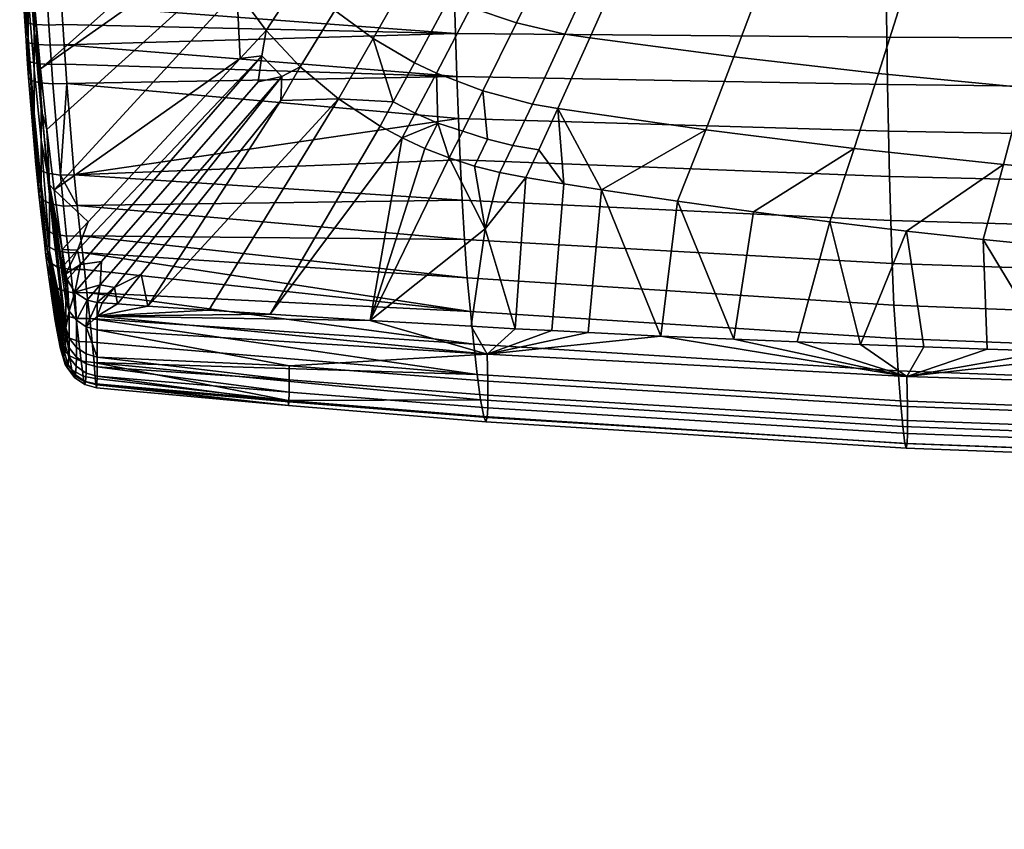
# Model space of a CAD drawing. Header units: millimetres. Extents: x -347 to 347, y -364 to 299.
# Tile 1 of 256: x -235 to -101, y -330 to -220. Entities that reach past the tile are written whole.
import ezdxf

# ---------------------------------------------------------------- set-up
doc = ezdxf.new("R2010")
doc.units = ezdxf.units.MM
doc.header["$MEASUREMENT"] = 0
doc.layers.add('nozky', color=250, linetype='Continuous')
doc.layers.add('sedak', color=75, linetype='Continuous')

msp = doc.modelspace()

# ---------------------------------------------------------------- meshes
at = {"layer": 'nozky'}
mesh = msp.add_polyface(dxfattribs=at)
corners = [(8.1, -318.54), (-18.41, -326.96), (0, -317), (-12.04, -320.59), (-15.56, -323.44), (-8.1, -318.54), (-4, -317.37), (-8.1, -318.54), (-12.04, -320.59), (-12.86, -319.33, 1.5), (-8.65, -317.15, 1.5), (0, -317), (-4, -317.37), (-4.28, -315.89, 1.5), (0, -315.5, 1.5), (-15.56, -323.44), (-16.62, -322.38, 1.5), (-15.76, -319.59, 3), (-13.68, -318.08, 3), (-9.2, -315.76, 3), (-6.88, -314.96, 3), (-2.25, -314.1, 3), (0, -314, 3), (-11.48, -316.79, 3), (-19.67, -326.14, 1.5), (-19.41, -323.24, 3), (-17.68, -321.32, 3), (-4.55, -314.42, 3), (-19.41, -323.24, 3), (-20.92, -325.32, 3), (-20.92, -325.32, 8), (-19.41, -323.24, 8), (-15.76, -319.59, 3), (-17.68, -321.32, 3), (-17.68, -321.32, 8), (-15.76, -319.59, 8), (-11.48, -316.79, 3), (-13.68, -318.08, 3), (-13.68, -318.08, 8), (-11.48, -316.79, 8), (-6.88, -314.96, 3), (-9.2, -315.76, 3), (-9.2, -315.76, 8), (-6.88, -314.96, 8), (-2.25, -314.1, 3), (-4.55, -314.42, 3), (-4.55, -314.42, 8), (-2.25, -314.1, 8), (0, -314, 3), (0, -314, 8), (0, -326, 18), (2.25, -314.1, 8), (0, -314, 8), (-9.19, -329.81, 18), (-15.76, -319.59, 8), (-17.68, -321.32, 8), (-7.11, -328.12, 18), (-11.48, -316.79, 8), (-13.68, -318.08, 8), (-4.79, -326.91, 18), (-9.2, -315.76, 8), (-2.37, -326.22, 18), (-4.55, -314.42, 8), (-6.88, -314.96, 8), (-2.25, -314.1, 8), (-152.13, -163.88, 300), (-155.66, -164.56, 300), (-155.66, -164.56, 296), (-153.85, -164.4, 296), (-157.48, -164.36, 296), (-154.28, -164.47, 286.54), (-156.37, -164.53, 286.69), (-155.33, -164.56, 286.62), (-157.4, -164.37, 286.75)]
mesh.append_faces([[corners[k] for k in face] for face in [(0, 1, 2, 2), (2, 1, 3, 3), (3, 1, 4, 4), (2, 3, 5, 5), (2, 5, 6, 6), (7, 8, 9, 10), (11, 12, 13, 14), (12, 7, 10, 13), (8, 15, 16, 9), (9, 16, 17, 18), (13, 10, 19, 20), (14, 13, 21, 22), (10, 9, 23, 19), (16, 24, 25, 26), (16, 26, 17, 17), (9, 18, 23, 23), (13, 27, 21, 21), (13, 20, 27, 27), (28, 29, 30, 31), (32, 33, 34, 35), (36, 37, 38, 39), (37, 32, 35, 38), (40, 41, 42, 43), (44, 45, 46, 47), (48, 44, 47, 49), (45, 40, 43, 46), (41, 36, 39, 42), (33, 28, 31, 34), (50, 51, 52, 52), (53, 54, 55, 55), (56, 57, 58, 58), (59, 60, 57, 57), (58, 54, 56, 56), (53, 56, 54, 54), (56, 59, 57, 57), (61, 62, 63, 63), (61, 64, 62, 62), (61, 50, 64, 64), (50, 52, 64, 64), (59, 61, 63, 63), (63, 60, 59, 59), (65, 66, 67, 68), (66, 69, 67, 67), (67, 70, 68, 68), (69, 71, 67, 67), (67, 71, 72, 72), (72, 70, 67, 67), (69, 73, 71, 71)]])
at = {"layer": 'sedak'}
mesh = msp.add_polyface(dxfattribs=at)
corners = [(-122.86, -183.62, 626.12), (-140.4, -182.72, 626.79), (-136.07, -172.65, 628.14), (-119.04, -173.11, 627.61), (-105.28, -184.43, 625.59), (-101.98, -173.51, 627.18), (-87.68, -185.12, 625.2), (-84.92, -173.86, 626.85), (-70.06, -185.7, 624.96), (-67.84, -174.16, 626.62), (-126.68, -194.08, 624.23), (-144.73, -192.73, 625.11), (-108.58, -195.27, 623.53), (-90.44, -196.29, 623.01), (-72.28, -197.16, 622.68), (-130.5, -204.44, 621.93), (-149.06, -202.67, 623.08), (-111.88, -206.01, 620.99), (-93.21, -207.35, 620.28), (-74.5, -208.48, 619.79), (-55.9, -209.39, 619.53), (-54.23, -197.86, 622.53), (-115.18, -216.6, 618), (-134.32, -214.69, 619.24), (-95.97, -218.25, 617.03), (-76.72, -219.63, 616.32), (-57.57, -220.72, 615.87), (-118.48, -227.03, 614.56), (-138.14, -224.79, 616.16), (-98.74, -228.95, 613.26), (-78.94, -230.55, 612.27), (-59.25, -231.81, 611.58), (-121.77, -237.25, 610.68), (-141.96, -234.71, 612.71), (-101.5, -239.42, 608.99), (-81.16, -241.21, 607.65), (-60.92, -242.61, 606.66), (-73.78, -162.56, 627.79), (-87.2, -162.56, 628.04), (-135.44, -245.88, 607.59), (-145.78, -244.42, 608.89), (-114.68, -248.48, 605.26), (-125.07, -247.23, 606.37), (-72.99, -252.36, 601.76), (-93.83, -250.64, 603.31), (-104.26, -249.61, 604.24), (-116.97, -241.06, 683.78), (-116.8, -247.05, 680.96), (-58.43, -248.72, 679.23), (-58.51, -242.42, 682.34), (-117.12, -234.89, 686.2), (-58.58, -235.92, 685.01), (-117.24, -228.56, 688.15), (-58.64, -229.23, 687.16), (-117.35, -222.1, 689.62), (-58.68, -222.39, 688.78), (-117.44, -215.55, 690.65), (-58.72, -215.45, 689.9), (-117.65, -197.84, 691.78), (-58.81, -197.56, 691.05), (-117.71, -180.1, 691.77), (-58.83, -179.65, 691.03), (-117.66, -162.34, 691.38), (-58.79, -161.71, 690.57)]
mesh.append_faces([[corners[k] for k in face] for face in [(0, 1, 2, 3), (4, 0, 3, 5), (6, 4, 5, 7), (8, 6, 7, 9), (10, 11, 1, 0), (12, 10, 0, 4), (13, 12, 4, 6), (14, 13, 6, 8), (15, 16, 11, 10), (17, 15, 10, 12), (18, 17, 12, 13), (19, 18, 13, 14), (20, 19, 14, 21), (22, 23, 15, 17), (24, 22, 17, 18), (25, 24, 18, 19), (26, 25, 19, 20), (27, 28, 23, 22), (29, 27, 22, 24), (30, 29, 24, 25), (31, 30, 25, 26), (32, 33, 28, 27), (34, 32, 27, 29), (35, 34, 29, 30), (36, 35, 30, 31), (37, 9, 7, 7), (5, 38, 7, 7), (32, 39, 40, 33), (34, 41, 42, 32), (35, 36, 43, 43), (35, 44, 45, 34), (39, 32, 42, 42), (34, 45, 41, 41), (46, 47, 48, 49), (50, 46, 49, 51), (52, 50, 51, 53), (54, 52, 53, 55), (56, 54, 55, 57), (58, 56, 57, 59), (60, 58, 59, 61), (62, 60, 61, 63)]])
mesh = msp.add_polyface(dxfattribs=at)
corners = [(-174.25, -177.52, 629.17), (-179.37, -176.14, 629.66), (-174.99, -169.36, 630.15), (-169.68, -170.05, 629.81), (-168.98, -178.78, 628.69), (-164.3, -170.68, 629.48), (-163.57, -179.9, 628.23), (-158.85, -171.24, 629.17), (-158.05, -180.87, 627.8), (-153.35, -171.72, 628.88), (-155.24, -181.28, 627.61), (-150.58, -171.93, 628.74), (-147.8, -172.12, 628.61), (-149.44, -182, 627.24), (-143.43, -182.53, 626.93), (-139.02, -172.56, 628.24), (-140.4, -182.72, 626.79), (-136.07, -172.65, 628.14), (-173.66, -186.85, 627.66), (-178.82, -184.96, 628.31), (-168.29, -188.53, 627.04), (-162.74, -189.97, 626.46), (-159.91, -190.59, 626.19), (-154, -191.66, 625.7), (-147.85, -192.46, 625.28), (-144.73, -192.73, 625.11), (-173.01, -197.1, 625.6), (-178.34, -194.87, 626.41), (-167.44, -199.01, 624.85), (-164.57, -199.84, 624.5), (-158.56, -201.26, 623.86), (-152.26, -202.31, 623.31), (-149.06, -202.67, 623.08), (-172.13, -207.97, 622.98), (-177.73, -205.59, 623.92), (-169.23, -209, 622.54), (-163.12, -210.76, 621.72), (-156.68, -212.06, 621.02), (-153.39, -212.51, 620.73), (-134.32, -214.69, 619.24), (-130.5, -204.44, 621.93), (-176.83, -216.83, 620.85), (-182.44, -214, 622.01), (-173.89, -218.06, 620.31), (-167.68, -220.16, 619.3), (-161.09, -221.7, 618.43), (-157.72, -222.22, 618.06), (-138.14, -224.79, 616.16), (-172.24, -229.42, 616.6), (-178.55, -227, 617.82), (-165.5, -231.2, 615.53), (-175.98, -221.62, 691.03), (-175.79, -227.45, 689.79), (-117.24, -228.56, 688.15), (-117.35, -222.1, 689.62), (-176.14, -215.71, 691.91), (-117.44, -215.55, 690.65), (-176.54, -198.3, 693.01), (-117.65, -197.84, 691.78), (-176.71, -180.86, 693.01), (-117.71, -180.1, 691.77), (-176.69, -163.4, 692.72), (-117.66, -162.34, 691.38)]
mesh.append_faces([[corners[k] for k in face] for face in [(0, 1, 2, 3), (4, 0, 3, 5), (6, 4, 5, 7), (8, 6, 7, 9), (10, 8, 9, 11), (11, 12, 10, 10), (13, 10, 12, 12), (14, 13, 12, 15), (16, 14, 15, 17), (18, 19, 0, 4), (20, 18, 4, 6), (21, 20, 6, 8), (22, 21, 8, 10), (23, 22, 10, 13), (24, 23, 13, 14), (25, 24, 14, 16), (26, 27, 18, 20), (28, 26, 20, 21), (29, 28, 21, 22), (30, 29, 22, 23), (31, 30, 23, 24), (32, 31, 24, 25), (33, 34, 26, 28), (35, 33, 28, 29), (36, 35, 29, 30), (37, 36, 30, 31), (38, 37, 31, 32), (39, 38, 32, 40), (41, 42, 34, 33), (43, 41, 33, 35), (44, 43, 35, 36), (45, 44, 36, 37), (46, 45, 37, 38), (47, 46, 38, 39), (48, 49, 43, 44), (50, 48, 44, 45), (51, 52, 53, 54), (55, 51, 54, 56), (57, 55, 56, 58), (59, 57, 58, 60), (61, 59, 60, 62)]])
mesh = msp.add_polyface(dxfattribs=at)
corners = [(-184.32, -174.64, 630.15), (-186.73, -173.86, 630.39), (-182.78, -168.22, 630.66), (-180.21, -168.61, 630.49), (-181.87, -175.4, 629.9), (-177.61, -168.99, 630.32), (-179.37, -176.14, 629.66), (-174.99, -169.36, 630.15), (-198.93, -174.51, 631.15), (-200.81, -173.21, 631.4), (-198.05, -169.67, 631.48), (-195.88, -170.54, 631.29), (-196.97, -175.79, 630.88), (-193.66, -171.39, 631.08), (-192.84, -178.27, 630.29), (-189.09, -173.05, 630.63), (-190.67, -179.48, 629.97), (-188.44, -180.65, 629.65), (-186.13, -181.79, 629.32), (-183.75, -182.89, 628.98), (-178.82, -184.96, 628.31), (-174.25, -177.52, 629.17), (-196.6, -183.46, 629.81), (-200.28, -180.15, 630.58), (-194.62, -185.06, 629.41), (-192.55, -186.62, 628.99), (-190.39, -188.14, 628.56), (-188.14, -189.6, 628.13), (-183.39, -192.36, 627.26), (-178.34, -194.87, 626.41), (-173.66, -186.85, 627.66), (-198.57, -190.61, 628.7), (-200.36, -188.61, 629.21), (-196.67, -192.55, 628.18), (-194.65, -194.44, 627.64), (-192.52, -196.26, 627.1), (-187.96, -199.7, 626.01), (-183.02, -202.82, 624.95), (-177.73, -205.59, 623.92), (-173.01, -197.1, 625.6), (-198.91, -200.68, 626.56), (-200.78, -198.42, 627.22), (-196.91, -202.86, 625.9), (-192.53, -206.96, 624.57), (-187.7, -210.69, 623.27), (-182.44, -214, 622.01), (-197.1, -214.14, 622.95), (-201.29, -209.37, 624.54), (-192.38, -218.47, 621.38), (-187.16, -222.3, 619.88), (-181.52, -225.58, 618.47), (-176.83, -216.83, 620.85), (-178.55, -227, 617.82), (-173.89, -218.06, 620.31), (-197.06, -226.13, 619.29), (-201.67, -221.21, 621.14), (-191.88, -230.48, 617.51), (-229.16, -223.15, 692.43), (-175.79, -227.45, 689.79), (-175.98, -221.62, 691.03), (-230.03, -206.45, 694.25), (-176.14, -215.71, 691.91), (-176.54, -198.3, 693.01), (-230.78, -176.32, 694.53), (-176.71, -180.86, 693.01), (-176.69, -163.4, 692.72)]
mesh.append_faces([[corners[k] for k in face] for face in [(0, 1, 2, 3), (4, 0, 3, 5), (6, 4, 5, 7), (8, 9, 10, 11), (12, 8, 11, 13), (14, 12, 13, 15), (16, 14, 15, 1), (17, 16, 1, 0), (18, 17, 0, 4), (19, 18, 4, 6), (20, 19, 6, 21), (22, 23, 12, 14), (24, 22, 14, 16), (25, 24, 16, 17), (26, 25, 17, 18), (27, 26, 18, 19), (28, 27, 19, 20), (29, 28, 20, 30), (31, 32, 22, 24), (33, 31, 24, 25), (34, 33, 25, 26), (35, 34, 26, 27), (36, 35, 27, 28), (37, 36, 28, 29), (38, 37, 29, 39), (40, 41, 33, 34), (42, 40, 34, 35), (43, 42, 35, 36), (44, 43, 36, 37), (45, 44, 37, 38), (46, 47, 42, 43), (48, 46, 43, 44), (49, 48, 44, 45), (50, 49, 45, 51), (52, 50, 51, 53), (48, 54, 55, 46), (49, 56, 54, 48), (57, 58, 59, 59), (60, 61, 62, 62), (63, 64, 65, 65)]])
mesh = msp.add_polyface(dxfattribs=at)
corners = [(-233.69, -206.52, 692.82), (-234.02, -197.39, 693.16), (-235.17, -197.4, 691.42), (-234.84, -206.48, 691.07), (-231.93, -206.51, 693.94), (-232.25, -197.36, 694.28), (-233.44, -212.07, 692.44), (-234.6, -211.98, 690.69), (-231.68, -212.07, 693.56), (-233.15, -217.65, 691.84), (-234.31, -217.49, 690.1), (-231.39, -217.69, 692.97), (-232.99, -220.4, 691.45), (-234.15, -220.2, 689.71), (-231.23, -220.46, 692.57), (-232.82, -223.13, 690.99), (-233.98, -222.9, 689.26), (-232.65, -225.73, 690.48), (-233.81, -225.45, 688.76), (-232.47, -228.32, 689.91), (-233.63, -228, 688.19), (-231.44, -240.62, 686.05), (-232.61, -240.09, 684.4), (-235.19, -206.39, 689.18), (-234.94, -211.83, 688.8), (-234.65, -217.26, 688.22), (-234.16, -225.09, 686.9), (-234.33, -222.58, 687.39), (-234.49, -219.93, 687.84), (-233.98, -227.59, 686.34), (-232.98, -239.43, 682.63), (-234.05, -222.24, 675.26), (-235.09, -198.53, 662.63), (-233.23, -232.41, 672.42), (-234.05, -216.38, 659.98), (-233.23, -226.49, 656.99), (-232.26, -242.04, 668.41), (-232.26, -236.12, 652.96), (-234.05, -210.89, 645.69), (-233.23, -221.48, 643.96), (-232.26, -231.93, 642.06), (-233.81, -209.83, 633.86), (-233.15, -218.14, 632.55), (-232.38, -226.42, 631.05), (-234.38, -201.47, 634.95)]
mesh.append_faces([[corners[k] for k in face] for face in [(0, 1, 2, 3), (4, 5, 1, 0), (6, 0, 3, 7), (8, 4, 0, 6), (9, 6, 7, 10), (11, 8, 6, 9), (12, 9, 10, 13), (14, 11, 9, 12), (15, 12, 13, 16), (17, 15, 16, 18), (19, 17, 18, 20), (21, 19, 20, 22), (3, 2, 23, 23), (3, 23, 24, 7), (7, 24, 25, 10), (26, 18, 16, 27), (28, 13, 10, 25), (18, 26, 29, 20), (20, 29, 30, 22), (27, 16, 13, 28), (25, 24, 31, 31), (32, 24, 23, 23), (25, 31, 28, 28), (31, 27, 28, 28), (26, 31, 29, 29), (31, 30, 29, 29), (33, 31, 34, 35), (33, 30, 31, 31), (36, 33, 35, 37), (27, 31, 26, 26), (32, 31, 24, 24), (34, 32, 38, 38), (32, 34, 31, 31), (37, 35, 39, 40), (41, 39, 38, 38), (38, 39, 35, 34), (41, 42, 39, 39), (43, 39, 42, 42), (39, 43, 40, 40), (44, 41, 38, 38)]])
mesh = msp.add_polyface(dxfattribs=at)
corners = [(-203.17, -206.84, 625.33), (-204.9, -204.22, 626.11), (-200.78, -198.42, 627.22), (-198.91, -200.68, 626.56), (-201.29, -209.37, 624.54), (-196.91, -202.86, 625.9), (-206.47, -201.53, 626.88), (-210.42, -206.88, 625.76), (-211.64, -203.73, 626.64), (-207.88, -198.76, 627.62), (-209.01, -209.95, 624.86), (-207.43, -212.92, 623.94), (-205.67, -215.8, 623.01), (-197.1, -214.14, 622.95), (-201.67, -221.21, 621.14), (-231.05, -223.22, 692.11), (-231.23, -220.46, 692.57), (-232.99, -220.4, 691.45), (-232.82, -223.13, 690.99), (-230.88, -225.84, 691.6), (-232.65, -225.73, 690.48), (-230.7, -228.46, 691.02), (-232.47, -228.32, 689.91), (-229.66, -240.87, 687.13), (-231.44, -240.62, 686.05), (-230.03, -206.45, 694.25), (-232.25, -197.36, 694.28), (-231.93, -206.51, 693.94), (-231.68, -212.07, 693.56), (-229.78, -212.01, 693.88), (-231.39, -217.69, 692.97), (-229.49, -217.62, 693.28), (-229.33, -220.4, 692.89), (-229.16, -223.15, 692.43), (-228.8, -228.39, 691.34), (-228.98, -225.77, 691.92), (-175.57, -233.19, 688.18), (-175.79, -227.45, 689.79), (-175.98, -221.62, 691.03), (-176.14, -215.71, 691.91), (-227.77, -240.81, 687.45), (-232.26, -231.93, 642.06), (-232.38, -226.42, 631.05), (-231.51, -234.65, 629.39), (-205.67, -215.8, 623.01), (-230.52, -242.85, 627.59), (-231.51, -234.65, 629.39), (-207.43, -212.92, 623.94), (-201.67, -221.21, 621.14), (-205.22, -224.99, 621.72), (-197.06, -226.13, 619.29), (-199.57, -227.46, 619.83), (-202.27, -224.63, 620.9), (-210.42, -206.88, 625.76), (-209.01, -209.95, 624.86), (-232.38, -226.42, 631.05), (-233.15, -218.14, 632.55), (-211.64, -203.73, 626.64), (-202.8, -228.19, 620.61), (-233.81, -209.83, 633.86), (-213.52, -197.22, 628.28), (-199.71, -230.71, 619.55)]
mesh.append_faces([[corners[k] for k in face] for face in [(0, 1, 2, 3), (4, 0, 3, 5), (6, 7, 8, 9), (1, 10, 7, 6), (11, 10, 1, 0), (11, 0, 4, 12), (12, 4, 13, 13), (14, 12, 13, 13), (15, 16, 17, 18), (19, 15, 18, 20), (21, 19, 20, 22), (23, 21, 22, 24), (25, 26, 27, 27), (28, 29, 25, 27), (29, 28, 30, 31), (16, 32, 31, 30), (15, 33, 32, 16), (34, 21, 23, 23), (21, 34, 35, 19), (19, 35, 33, 15), (36, 37, 34, 34), (38, 39, 31, 31), (34, 37, 35, 35), (35, 37, 33, 33), (38, 32, 33, 33), (32, 38, 31, 31), (29, 39, 25, 25), (31, 39, 29, 29), (34, 40, 36, 36), (41, 42, 43, 43), (44, 45, 46, 47), (44, 48, 49, 49), (50, 51, 52, 48), (53, 54, 55, 55), (53, 55, 56, 57), (58, 52, 51, 51), (57, 56, 59, 60), (47, 46, 55, 54), (49, 48, 52, 52), (45, 44, 49, 49), (50, 61, 51, 51)]])
mesh = msp.add_polyface(dxfattribs=at)
corners = [(-162.05, -231.79, 615.08), (-165.5, -231.2, 615.53), (-161.09, -221.7, 618.43), (-157.72, -222.22, 618.06), (-141.96, -234.71, 612.71), (-138.14, -224.79, 616.16), (-171.6, -235.96, 614.22), (-172.24, -229.42, 616.6), (-168.15, -236.82, 613.65), (-164.65, -237.45, 613.14), (-166.38, -241.19, 611.78), (-169.92, -240.53, 612.34), (-161.25, -242.05, 611.02), (-173.39, -239.63, 612.95), (-156.1, -242.87, 610.29), (-145.78, -244.42, 608.89), (-171.58, -268.9, 633.78), (-171.67, -265.22, 624.2), (-114.63, -268.23, 618.58), (-114.54, -272.33, 629.26), (-171.56, -270.79, 638.79), (-114.51, -274.23, 634.27), (-171.58, -272.51, 643.88), (-114.52, -275.98, 639.37), (-171.66, -273.84, 649.13), (-114.57, -277.36, 644.63), (-171.84, -274.4, 654.54), (-114.69, -278, 650.07), (-172.13, -273.69, 659.95), (-114.89, -277.34, 655.54), (-172.54, -271.42, 664.91), (-115.16, -275.05, 660.56), (-173, -267.96, 669.09), (-115.46, -271.57, 664.79), (-173.48, -263.85, 672.6), (-115.78, -267.46, 668.37), (-173.94, -259.42, 675.62), (-116.09, -263.08, 671.52), (-174.37, -254.82, 678.35), (-116.38, -258.56, 674.42), (-174.72, -249.6, 681.22), (-116.6, -252.88, 677.82), (-175.04, -244.27, 683.85), (-116.8, -247.05, 680.96), (-175.32, -238.8, 686.19), (-116.97, -241.06, 683.78), (-175.57, -233.19, 688.18), (-117.12, -234.89, 686.2), (-175.79, -227.45, 689.79), (-117.24, -228.56, 688.15), (-148.04, -262.74, 611.48), (-157.95, -262.26, 612.73), (-162.88, -262.01, 613.38), (-167.83, -261.75, 614.06), (-173.83, -261.42, 614.9), (-156.1, -242.87, 610.29), (-145.78, -244.42, 608.89), (-148.04, -262.74, 611.48), (-157.95, -262.26, 612.73), (-162.88, -262.01, 613.38), (-161.25, -242.05, 611.02), (-167.83, -261.75, 614.06), (-166.38, -241.19, 611.78), (-173.39, -239.63, 612.95), (-169.92, -240.53, 612.34), (-171.95, -248.17, 613.39), (-138.12, -263.19, 610.32), (-173.83, -261.42, 614.9)]
mesh.append_faces([[corners[k] for k in face] for face in [(0, 1, 2, 3), (4, 0, 3, 5), (6, 7, 1, 8), (8, 1, 0, 9), (9, 10, 11, 8), (12, 9, 0, 0), (8, 11, 13, 6), (0, 14, 12, 12), (4, 14, 0, 0), (9, 12, 10, 10), (15, 14, 4, 4), (16, 17, 18, 19), (20, 16, 19, 21), (22, 20, 21, 23), (24, 22, 23, 25), (26, 24, 25, 27), (28, 26, 27, 29), (30, 28, 29, 31), (32, 30, 31, 33), (34, 32, 33, 35), (36, 34, 35, 37), (38, 36, 37, 39), (40, 38, 39, 41), (42, 40, 41, 43), (44, 42, 43, 45), (46, 44, 45, 47), (48, 46, 47, 49), (50, 17, 51, 51), (18, 17, 50, 50), (52, 51, 17, 17), (53, 52, 17, 17), (17, 54, 53, 53), (55, 56, 57, 57), (55, 58, 59, 60), (60, 59, 61, 62), (63, 64, 65, 65), (64, 62, 65, 65), (62, 61, 65, 65), (58, 55, 57, 57), (66, 57, 56, 56), (67, 65, 61, 61)]])
mesh = msp.add_polyface(dxfattribs=at)
corners = [(-178.55, -227, 617.82), (-181.43, -232.44, 616.15), (-184.42, -230.91, 616.88), (-181.52, -225.58, 618.47), (-178.35, -233.81, 615.46), (-187.16, -222.3, 619.88), (-172.24, -229.42, 616.6), (-174.98, -234.91, 614.84), (-171.6, -235.96, 614.22), (-176.8, -238.53, 613.62), (-183.21, -235.8, 615.07), (-186.21, -234.19, 615.85), (-191.88, -230.48, 617.51), (-180.12, -237.23, 614.34), (-173.39, -239.63, 612.95), (-198.58, -266.79, 636.56), (-171.67, -265.22, 624.2), (-171.58, -268.9, 633.78), (-198.57, -270.39, 646.67), (-198.56, -268.68, 641.58), (-171.56, -270.79, 638.79), (-171.58, -272.51, 643.88), (-198.65, -272.21, 657.27), (-198.59, -271.69, 651.91), (-171.66, -273.84, 649.13), (-171.84, -274.4, 654.54), (-198.71, -271.49, 662.61), (-172.13, -273.69, 659.95), (-172.54, -271.42, 664.91), (-225.67, -260.37, 677.12), (-173, -267.96, 669.09), (-173.48, -263.85, 672.6), (-225.08, -266.34, 671.13), (-224.64, -261.89, 632.94), (-226.05, -256.83, 679.56), (-173.94, -259.42, 675.62), (-187.57, -260.63, 616.95), (-173.83, -261.42, 614.9), (-226.92, -249.12, 683.78), (-174.37, -254.82, 678.35), (-174.72, -249.6, 681.22), (-227.77, -240.81, 687.45), (-175.04, -244.27, 683.85), (-175.32, -238.8, 686.19), (-227.36, -245.01, 685.7), (-175.57, -233.19, 688.18), (-226.66, -251.4, 682.62), (-224.64, -260.03, 628.11), (-180.12, -237.23, 614.34), (-176.8, -238.53, 613.62), (-187.57, -260.63, 616.95), (-173.39, -239.63, 612.95), (-171.95, -248.17, 613.39), (-186.21, -234.19, 615.85), (-183.21, -235.8, 615.07), (-201.15, -259.78, 619.13), (-197.06, -226.13, 619.29), (-191.88, -230.48, 617.51), (-199.71, -230.71, 619.55), (-209.47, -259.24, 620.55), (-173.83, -261.42, 614.9)]
mesh.append_faces([[corners[k] for k in face] for face in [(0, 1, 2, 3), (4, 1, 0, 0), (2, 5, 3, 3), (0, 6, 7, 4), (8, 7, 6, 6), (7, 9, 4, 4), (1, 10, 11, 2), (5, 2, 12, 12), (2, 11, 12, 12), (10, 4, 13, 13), (13, 4, 9, 9), (10, 1, 4, 4), (8, 14, 9, 7), (15, 16, 17, 17), (18, 19, 20, 21), (22, 23, 24, 25), (23, 18, 21, 24), (26, 27, 28, 28), (29, 30, 31, 31), (30, 32, 28, 28), (26, 22, 25, 27), (19, 15, 17, 20), (33, 16, 15, 15), (34, 31, 35, 35), (16, 36, 37, 37), (38, 39, 40, 40), (41, 42, 43, 43), (42, 44, 40, 40), (41, 43, 45, 45), (46, 35, 39, 39), (33, 47, 16, 16), (48, 49, 50, 50), (49, 51, 52, 52), (53, 54, 55, 55), (56, 57, 58, 58), (53, 55, 59, 57), (54, 48, 50, 50), (54, 50, 55, 55), (52, 60, 50, 50), (50, 49, 52, 52)]])
mesh = msp.add_polyface(dxfattribs=at)
corners = [(-228.92, -256.11, 629.66), (-228.45, -259.34, 633.92), (-228.92, -257.95, 634.45), (-228.92, -254.28, 624.88), (-228.74, -255.04, 624.68), (-227.7, -256.77, 624.12), (-227.36, -245.01, 685.7), (-229.25, -245.07, 685.37), (-228.81, -249.17, 683.45), (-226.92, -249.12, 683.78), (-228.28, -253.72, 681.07), (-226.4, -253.68, 681.41), (-226.66, -251.4, 682.62), (-228.55, -251.45, 682.29), (-227.92, -256.86, 679.21), (-226.05, -256.83, 679.56), (-227.77, -240.81, 687.45), (-229.66, -240.87, 687.13), (-228.8, -228.39, 691.34), (-173.94, -259.42, 675.62), (-174.72, -249.6, 681.22), (-175.04, -244.27, 683.85), (-174.37, -254.82, 678.35), (-229.11, -253.03, 625.19), (-202.8, -228.19, 620.61), (-199.57, -227.46, 619.83), (-224.25, -255.78, 623.34), (-224.07, -252.6, 623.61), (-218.67, -254.34, 622.3), (-222.29, -256.16, 622.92), (-199.71, -230.71, 619.55), (-217.77, -258.67, 622.02), (-191.88, -230.48, 617.51), (-221.91, -258.38, 622.77), (-209.47, -259.24, 620.55), (-224.64, -258.18, 623.28), (-223.98, -258.23, 623.16), (-226.01, -257.88, 623.58), (-227.7, -256.77, 624.12), (-226.91, -253.01, 624.41), (-202.27, -224.63, 620.9), (-227.31, -251.06, 624.91), (-225.88, -247.2, 625.1), (-205.22, -224.99, 621.72), (-228.74, -255.04, 624.68), (-229.41, -251, 625.68), (-228.92, -254.28, 624.88), (-230.52, -242.85, 627.59), (-229.11, -253.03, 625.19)]
mesh.append_faces([[corners[k] for k in face] for face in [(0, 1, 2, 2), (3, 4, 0, 0), (4, 1, 0, 0), (4, 5, 1, 1), (6, 7, 8, 9), (10, 11, 12, 13), (9, 8, 13, 12), (14, 15, 11, 10), (16, 17, 6, 6), (18, 17, 16, 16), (15, 19, 11, 11), (12, 11, 19, 19), (9, 20, 6, 6), (6, 21, 16, 16), (12, 22, 9, 9), (23, 3, 0, 0), (24, 25, 26, 27), (28, 29, 25, 30), (31, 30, 32, 32), (28, 30, 31, 31), (28, 31, 33, 33), (34, 31, 32, 32), (33, 29, 28, 28), (25, 29, 26, 26), (35, 26, 29, 29), (33, 36, 29, 29), (29, 36, 35, 35), (26, 35, 37, 37), (37, 38, 26, 26), (26, 38, 27, 27), (27, 39, 40, 24), (41, 42, 43, 40), (39, 41, 40, 40), (39, 38, 44, 44), (27, 38, 39, 39), (45, 42, 41, 41), (41, 39, 46, 46), (42, 47, 43, 43), (39, 44, 46, 46), (41, 46, 48, 48), (45, 41, 48, 48)]])
mesh = msp.add_polyface(dxfattribs=at)
corners = [(-231.02, -244.78, 684.31), (-231.44, -240.62, 686.05), (-232.61, -240.09, 684.4), (-232.2, -244.19, 682.69), (-229.25, -245.07, 685.37), (-229.66, -240.87, 687.13), (-230.58, -248.85, 682.4), (-231.76, -248.2, 680.81), (-228.81, -249.17, 683.45), (-230.32, -251.12, 681.25), (-231.5, -250.44, 679.67), (-228.55, -251.45, 682.29), (-230.05, -253.37, 680.04), (-231.23, -252.66, 678.48), (-228.28, -253.72, 681.07), (-229.67, -256.46, 678.2), (-230.84, -255.68, 676.7), (-227.92, -256.86, 679.21), (-229.22, -259.89, 675.8), (-230.38, -258.99, 674.4), (-231.88, -249.61, 677.99), (-232.14, -247.41, 679.11), (-231.62, -251.79, 676.83), (-232.57, -243.46, 680.95), (-232.98, -239.43, 682.63), (-231.24, -254.73, 675.11), (-230.79, -257.92, 672.93), (-227.36, -245.01, 685.7), (-233.23, -232.41, 672.42), (-232.26, -242.04, 668.41), (-231.13, -251.2, 663.37), (-232.26, -236.12, 652.96), (-230.37, -260.66, 670.57), (-229.62, -264.5, 665.04), (-229.98, -262.87, 668.02), (-232.26, -231.93, 642.06), (-231.13, -242.2, 639.94), (-231.51, -234.65, 629.39), (-228.92, -261.64, 644.11), (-228.92, -257.95, 634.45), (-228.92, -256.11, 629.66), (-229.41, -251, 625.68), (-229.11, -253.03, 625.19), (-230.52, -242.85, 627.59), (-225.88, -247.2, 625.1), (-229.41, -251, 625.68), (-230.52, -242.85, 627.59)]
mesh.append_faces([[corners[k] for k in face] for face in [(0, 1, 2, 3), (4, 5, 1, 0), (6, 0, 3, 7), (8, 4, 0, 6), (9, 6, 7, 10), (11, 8, 6, 9), (12, 9, 10, 13), (14, 11, 9, 12), (15, 12, 13, 16), (17, 14, 12, 15), (18, 15, 16, 19), (20, 10, 7, 21), (22, 13, 10, 20), (23, 3, 2, 24), (16, 25, 26, 19), (3, 23, 21, 7), (25, 16, 13, 22), (4, 27, 5, 5), (23, 24, 28, 28), (20, 21, 29, 29), (25, 22, 30, 30), (29, 22, 20, 20), (29, 21, 23, 23), (25, 30, 26, 26), (29, 30, 22, 22), (23, 28, 29, 29), (29, 31, 30, 30), (26, 30, 32, 32), (33, 34, 30, 30), (35, 36, 31, 31), (30, 31, 36, 36), (36, 35, 37, 37), (38, 36, 39, 39), (39, 36, 40, 40), (30, 36, 38, 38), (40, 36, 41, 41), (40, 41, 42, 42), (41, 36, 43, 43), (36, 37, 43, 43), (44, 45, 46, 46)]])
mesh = msp.add_polyface(dxfattribs=at)
corners = [(-81.16, -241.21, 607.65), (-83.38, -251.56, 602.49), (-93.83, -250.64, 603.31), (-72.99, -252.36, 601.76), (-60.92, -242.61, 606.66), (-62.59, -253.06, 601.13), (-114.54, -272.33, 629.26), (-114.63, -268.23, 618.58), (-57.37, -270.04, 615.2), (-57.31, -274.39, 626.55), (-114.51, -274.23, 634.27), (-57.3, -276.3, 631.59), (-114.52, -275.98, 639.37), (-57.3, -278.07, 636.72), (-114.57, -277.36, 644.63), (-57.32, -279.49, 641.99), (-114.69, -278, 650.07), (-57.38, -280.16, 647.44), (-114.89, -277.34, 655.54), (-57.48, -279.52, 652.92), (-115.16, -275.05, 660.56), (-57.62, -277.24, 657.93), (-115.46, -271.57, 664.79), (-57.77, -273.76, 662.18), (-115.78, -267.46, 668.37), (-57.93, -269.67, 665.81), (-116.09, -263.08, 671.52), (-58.08, -265.31, 669.05), (-116.38, -258.56, 674.42), (-58.23, -260.81, 672.06), (-116.6, -252.88, 677.82), (-58.34, -254.84, 675.78), (-116.8, -247.05, 680.96), (-58.43, -248.72, 679.23), (-69.18, -265.45, 604.47), (-77.82, -265.25, 604.99), (-86.45, -265.03, 605.57), (-95.08, -264.78, 606.21), (-112.31, -264.21, 607.67), (-103.7, -264.51, 606.91), (-129.53, -263.55, 609.38), (-120.92, -263.9, 608.49), (-148.04, -262.74, 611.48), (-138.12, -263.19, 610.32), (-62.59, -253.06, 601.13), (-60.54, -265.63, 604.01), (-69.18, -265.45, 604.47), (-72.99, -252.36, 601.76), (-83.38, -251.56, 602.49), (-77.82, -265.25, 604.99), (-93.83, -250.64, 603.31), (-86.45, -265.03, 605.57), (-104.26, -249.61, 604.24), (-95.08, -264.78, 606.21), (-103.7, -264.51, 606.91), (-112.31, -264.21, 607.67), (-114.68, -248.48, 605.26), (-125.07, -247.23, 606.37), (-120.92, -263.9, 608.49), (-145.78, -244.42, 608.89), (-135.44, -245.88, 607.59), (-138.12, -263.19, 610.32), (-129.53, -263.55, 609.38)]
mesh.append_faces([[corners[k] for k in face] for face in [(0, 1, 2, 2), (0, 3, 1, 1), (4, 5, 3, 3), (6, 7, 8, 9), (10, 6, 9, 11), (12, 10, 11, 13), (14, 12, 13, 15), (16, 14, 15, 17), (18, 16, 17, 19), (20, 18, 19, 21), (22, 20, 21, 23), (24, 22, 23, 25), (26, 24, 25, 27), (28, 26, 27, 29), (30, 28, 29, 31), (32, 30, 31, 33), (34, 8, 35, 35), (35, 8, 36, 36), (7, 37, 36, 36), (7, 38, 39, 39), (7, 39, 37, 37), (8, 7, 36, 36), (7, 40, 41, 41), (7, 42, 43, 43), (7, 43, 40, 40), (38, 7, 41, 41), (44, 45, 46, 47), (48, 47, 49, 49), (50, 48, 51, 51), (52, 50, 53, 53), (52, 54, 55, 56), (51, 53, 50, 50), (57, 56, 58, 58), (59, 60, 61, 61), (57, 62, 61, 60), (54, 52, 53, 53), (49, 47, 46, 46), (49, 51, 48, 48), (58, 56, 55, 55), (58, 62, 57, 57)]])
mesh = msp.add_polyface(dxfattribs=at)
corners = [(-227.5, -260.37, 676.76), (-227.92, -256.86, 679.21), (-229.67, -256.46, 678.2), (-229.22, -259.89, 675.8), (-228.8, -262.91, 673.12), (-230.38, -258.99, 674.4), (-229.94, -261.88, 671.88), (-227.13, -263.5, 674), (-228.43, -265.44, 670.04), (-229.53, -264.25, 669.05), (-226.82, -266.17, 670.77), (-228.1, -267.35, 666.31), (-229.16, -266.01, 665.68), (-226.58, -268.22, 666.8), (-227.96, -267.98, 664.1), (-229, -266.6, 663.69), (-226.48, -268.9, 664.44), (-227.75, -268.39, 659.85), (-228.75, -267.01, 659.79), (-226.33, -269.35, 659.93), (-227.61, -268.01, 655.68), (-228.6, -266.67, 655.86), (-226.23, -268.96, 655.57), (-227.52, -266.85, 650.62), (-228.5, -265.56, 650.97), (-226.16, -267.77, 650.37), (-227.49, -265.63, 646.8), (-228.46, -264.37, 647.23), (-226.14, -266.53, 646.5), (-227.49, -264.29, 643.12), (-228.46, -263.04, 643.58), (-226.14, -265.18, 642.79), (-227.49, -260.59, 633.44), (-228.45, -259.34, 633.92), (-229.98, -262.87, 668.02), (-230.37, -260.66, 670.57), (-229.62, -264.5, 665.04), (-229.46, -265.05, 663.29), (-230.79, -257.92, 672.93), (-228.92, -257.95, 634.45), (-228.92, -261.64, 644.11), (-229.23, -265.47, 659.76), (-229.07, -265.17, 656.08), (-228.97, -264.11, 651.38), (-228.94, -262.96, 647.72), (-227.7, -256.77, 624.12), (-226.01, -257.88, 623.58), (-231.13, -251.2, 663.37)]
mesh.append_faces([[corners[k] for k in face] for face in [(0, 1, 2, 3), (4, 3, 5, 6), (7, 0, 3, 4), (8, 4, 6, 9), (10, 7, 4, 8), (11, 8, 9, 12), (13, 10, 8, 11), (14, 11, 12, 15), (16, 13, 11, 14), (17, 14, 15, 18), (19, 16, 14, 17), (20, 17, 18, 21), (22, 19, 17, 20), (23, 20, 21, 24), (25, 22, 20, 23), (26, 23, 24, 27), (28, 25, 23, 26), (29, 26, 27, 30), (31, 28, 26, 29), (32, 29, 30, 33), (34, 9, 6, 35), (36, 12, 9, 34), (37, 15, 12, 36), (35, 6, 5, 38), (39, 33, 40, 40), (15, 37, 41, 18), (18, 41, 42, 21), (21, 42, 43, 24), (44, 27, 24, 43), (40, 30, 27, 44), (40, 33, 30, 30), (32, 33, 45, 45), (46, 32, 45, 45), (47, 34, 35, 35), (36, 47, 37, 37), (41, 47, 42, 42), (41, 37, 47, 47), (43, 42, 47, 47), (44, 47, 40, 40), (47, 44, 43, 43)]])
mesh = msp.add_polyface(dxfattribs=at)
corners = [(-226.14, -261.47, 633.1), (-226.14, -265.18, 642.79), (-227.49, -264.29, 643.12), (-227.49, -260.59, 633.44), (-226.05, -256.83, 679.56), (-227.92, -256.86, 679.21), (-227.5, -260.37, 676.76), (-225.67, -260.37, 677.12), (-227.13, -263.5, 674), (-225.33, -263.57, 674.37), (-226.82, -266.17, 670.77), (-225.08, -266.34, 671.13), (-226.48, -268.9, 664.44), (-224.86, -269.26, 664.66), (-224.92, -268.52, 667.08), (-226.58, -268.22, 666.8), (-226.33, -269.35, 659.93), (-224.77, -269.77, 660.01), (-226.23, -268.96, 655.57), (-224.7, -269.39, 655.55), (-226.16, -267.77, 650.37), (-224.65, -268.19, 650.27), (-226.14, -266.53, 646.5), (-224.64, -266.95, 646.36), (-224.64, -265.6, 642.63), (-224.64, -261.89, 632.94), (-226.01, -257.88, 623.58), (-224.64, -258.18, 623.28), (-224.64, -260.03, 628.11), (-172.54, -271.42, 664.91), (-198.71, -271.49, 662.61), (-198.65, -272.21, 657.27), (-173, -267.96, 669.09), (-198.59, -271.69, 651.91), (-201.15, -259.78, 619.13), (-187.57, -260.63, 616.95), (-217.77, -258.67, 622.02), (-209.47, -259.24, 620.55), (-198.58, -266.79, 636.56), (-198.56, -268.68, 641.58), (-198.57, -270.39, 646.67), (-221.91, -258.38, 622.77), (-171.67, -265.22, 624.2), (-173.48, -263.85, 672.6), (-223.98, -258.23, 623.16)]
mesh.append_faces([[corners[k] for k in face] for face in [(0, 1, 2, 3), (4, 5, 6, 7), (7, 6, 8, 9), (9, 8, 10, 11), (12, 13, 14, 15), (11, 10, 15, 14), (16, 17, 13, 12), (17, 16, 18, 19), (19, 18, 20, 21), (21, 20, 22, 23), (1, 24, 23, 22), (0, 25, 24, 24), (3, 26, 0, 0), (26, 27, 0, 0), (1, 0, 24, 24), (28, 25, 0, 0), (28, 0, 27, 27), (29, 11, 30, 30), (31, 30, 13, 13), (7, 9, 32, 32), (19, 33, 31, 31), (34, 35, 28, 28), (36, 37, 28, 28), (37, 34, 28, 28), (24, 38, 39, 39), (33, 21, 40, 40), (39, 40, 23, 23), (28, 41, 36, 36), (35, 42, 28, 28), (30, 14, 13, 13), (24, 39, 23, 23), (13, 17, 31, 31), (4, 7, 43, 43), (30, 11, 14, 14), (32, 9, 11, 11), (41, 28, 44, 44), (38, 24, 25, 25), (31, 17, 19, 19), (33, 19, 21, 21), (23, 40, 21, 21), (27, 44, 28, 28)]])

doc.saveas('drawing.dxf')
